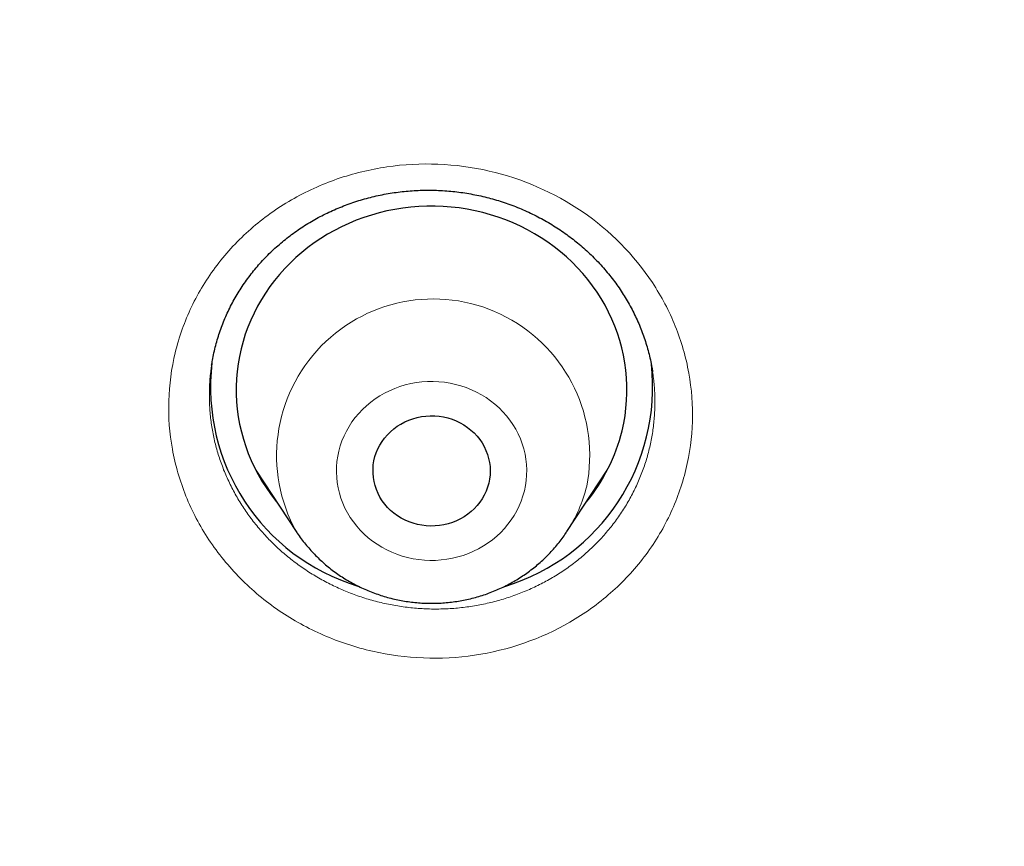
# Model space of a CAD drawing. Header units: millimetres. Extents: x 8 to 450, y 12 to 574.
# Tile 192 of 256: x 197.84 to 205.39, y 523.39 to 529.74. Entities that reach past the tile are written whole.
import ezdxf

# ---------------------------------------------------------------- set-up
doc = ezdxf.new("R2010")
doc.units = ezdxf.units.MM

msp = doc.modelspace()

# ---------------------------------------------------------------- linework, layer by layer
at = {"color": 7, "linetype": 'Continuous', "lineweight": 30}
for p, q in [((199.6489, 526.2791), (199.9586, 525.8089)), ((199.6823, 526.2285), (199.6719, 526.2386)), ((202.0359, 525.8089), (202.3457, 526.2791)), ((202.3162, 526.2259), (202.2997, 526.2094)), ((202.0359, 525.8089), (202.0339, 525.8059))]:
    msp.add_line(p, q, dxfattribs=at)
at = {"color": 252, "linetype": 'Continuous', "lineweight": 0}
msp.add_line((202.3155, 526.2248), (202.2992, 526.2085), dxfattribs=at)
at = {"color": 7, "linetype": 'Continuous', "lineweight": 30, "flags": 128}
for points in [[(202.4597, 526.583), (202.4722, 526.6401), (202.4823, 526.6976), (202.4897, 526.7554), (202.4947, 526.8135), (202.4971, 526.8717), (202.4969, 526.93), (202.4941, 526.9882), (202.4888, 527.0462), (202.481, 527.104), (202.4706, 527.1615), (202.4577, 527.2185), (202.4423, 527.2749), (202.4244, 527.3307), (202.4041, 527.3857), (202.3814, 527.4399), (202.3563, 527.4932), (202.3289, 527.5455), (202.2993, 527.5966), (202.2674, 527.6466), (202.2333, 527.6953), (202.1971, 527.7426), (202.1589, 527.7885), (202.1187, 527.8328), (202.0766, 527.8756), (202.0326, 527.9166), (201.9869, 527.956), (201.9394, 527.9935), (201.8904, 528.0292), (201.8398, 528.0629), (201.7878, 528.0946), (201.7345, 528.1243), (201.6799, 528.1518), (201.6241, 528.1773), (201.5672, 528.2005), (201.5094, 528.2215), (201.4507, 528.2403), (201.3912, 528.2568), (201.3311, 528.2709), (201.2704, 528.2827), (201.2092, 528.2921), (201.1476, 528.2991), (201.0858, 528.3038), (201.0239, 528.306), (200.9619, 528.3058), (200.8999, 528.3033), (200.8382, 528.2983), (200.7766, 528.2909), (200.7155, 528.2811), (200.6549, 528.269), (200.5948, 528.2545), (200.5355, 528.2378), (200.4769, 528.2187), (200.4192, 528.1973), (200.3625, 528.1738), (200.3069, 528.148), (200.2524, 528.1202), (200.1992, 528.0902), (200.1474, 528.0582), (200.0971, 528.0242), (200.0483, 527.9883), (200.0011, 527.9505), (199.9556, 527.9109), (199.9119, 527.8696), (199.87, 527.8266), (199.8301, 527.782), (199.7922, 527.7359), (199.7563, 527.6884), (199.7225, 527.6395), (199.6909, 527.5894), (199.6616, 527.5381), (199.6345, 527.4857), (199.6098, 527.4322), (199.5874, 527.3779), (199.5675, 527.3228), (199.5499, 527.2669), (199.5349, 527.2103), (199.5224, 527.1533), (199.5123, 527.0958), (199.5048, 527.038), (199.4999, 526.9799), (199.4975, 526.9217), (199.4977, 526.8634), (199.5005, 526.8052), (199.5058, 526.7471), (199.5136, 526.6894), (199.524, 526.6319), (199.5369, 526.5749), (199.5523, 526.5185), (199.5702, 526.4627), (199.5905, 526.4077), (199.6132, 526.3534), (199.6382, 526.3002), (199.6656, 526.2479), (199.6953, 526.1967), (199.7272, 526.1468), (199.7613, 526.0981), (199.7974, 526.0508), (199.8077, 526.0381)], [(201.436, 526.1801), (201.4272, 526.1492), (201.4159, 526.119), (201.4022, 526.0897), (201.3862, 526.0615), (201.368, 526.0344), (201.3476, 526.0088), (201.3252, 525.9847), (201.301, 525.9622), (201.275, 525.9415), (201.2474, 525.9227), (201.2184, 525.9059), (201.1881, 525.8913), (201.1568, 525.8788), (201.1245, 525.8686), (201.0915, 525.8607), (201.0579, 525.8552), (201.024, 525.8521), (200.99, 525.8514), (200.956, 525.8531), (200.9222, 525.8573), (200.8889, 525.8638), (200.8562, 525.8727), (200.8242, 525.8839), (200.7933, 525.8973), (200.7636, 525.9129), (200.7352, 525.9305), (200.7082, 525.9501), (200.683, 525.9716), (200.6595, 525.9948), (200.638, 526.0196), (200.6185, 526.0459), (200.6013, 526.0734), (200.5862, 526.1022), (200.5736, 526.1319), (200.5633, 526.1624), (200.5556, 526.1936), (200.5503, 526.2252), (200.5477, 526.2571), (200.5476, 526.2891), (200.5501, 526.321), (200.5551, 526.3527), (200.5627, 526.3839), (200.5727, 526.4144), (200.5852, 526.4442), (200.6001, 526.473), (200.6172, 526.5007), (200.6366, 526.527), (200.6579, 526.5519), (200.6813, 526.5752), (200.7064, 526.5968), (200.7332, 526.6166), (200.7615, 526.6344), (200.7912, 526.6501), (200.822, 526.6637), (200.8538, 526.675), (200.8865, 526.6841), (200.9198, 526.6908), (200.9536, 526.6951), (200.9876, 526.697), (201.0216, 526.6965), (201.0555, 526.6935), (201.0891, 526.6882), (201.1222, 526.6805), (201.1545, 526.6704), (201.1859, 526.6581), (201.2163, 526.6436), (201.2454, 526.627), (201.2731, 526.6084), (201.2992, 526.5878), (201.3236, 526.5655), (201.3461, 526.5414), (201.3666, 526.5159), (201.385, 526.4889), (201.4011, 526.4608), (201.415, 526.4315), (201.4265, 526.4014), (201.4355, 526.3705), (201.442, 526.3391), (201.4459, 526.3073), (201.4473, 526.2754), (201.4461, 526.2434), (201.4423, 526.2116), (201.436, 526.1801)]]:
    msp.add_lwpolyline(points, dxfattribs=at)
at = {"color": 252, "linetype": 'Continuous', "lineweight": 0, "flags": 128}
msp.add_lwpolyline([(200.2852, 526.427), (200.2768, 526.3871), (200.2709, 526.3467), (200.2676, 526.3062), (200.2669, 526.2655), (200.2687, 526.2249), (200.2731, 526.1844), (200.2801, 526.1442), (200.2895, 526.1045), (200.3015, 526.0654), (200.3158, 526.0271), (200.3326, 525.9896), (200.3517, 525.9531), (200.3731, 525.9177), (200.3967, 525.8836), (200.4224, 525.8508), (200.4501, 525.8196), (200.4797, 525.7899), (200.5111, 525.7619), (200.5443, 525.7358), (200.579, 525.7115), (200.6152, 525.6892), (200.6528, 525.669), (200.6916, 525.6508), (200.7314, 525.6349), (200.7722, 525.6212), (200.8137, 525.6099), (200.8559, 525.6008), (200.8986, 525.5941), (200.9417, 525.5898), (200.9849, 525.5879), (201.0282, 525.5884), (201.0714, 525.5914), (201.1143, 525.5967), (201.1568, 525.6044), (201.1988, 525.6145), (201.24, 525.6268), (201.2804, 525.6415), (201.3198, 525.6583), (201.358, 525.6774), (201.395, 525.6985), (201.4306, 525.7217), (201.4647, 525.7468), (201.4971, 525.7737), (201.5278, 525.8024), (201.5566, 525.8328), (201.5835, 525.8647), (201.6083, 525.898), (201.6309, 525.9327), (201.6513, 525.9686), (201.6694, 526.0055), (201.6852, 526.0434), (201.6985, 526.0821), (201.7094, 526.1215), (201.7178, 526.1614), (201.7237, 526.2017), (201.727, 526.2423), (201.7277, 526.2829), (201.7259, 526.3236), (201.7215, 526.3641), (201.7145, 526.4042), (201.7051, 526.4439), (201.6931, 526.483), (201.6787, 526.5214), (201.662, 526.5589), (201.6429, 526.5954), (201.6215, 526.6308), (201.5979, 526.6649), (201.5722, 526.6976), (201.5445, 526.7289), (201.5149, 526.7586), (201.4834, 526.7865), (201.4503, 526.8127), (201.4156, 526.837), (201.3793, 526.8592), (201.3418, 526.8795), (201.303, 526.8976), (201.2632, 526.9135), (201.2224, 526.9272), (201.1809, 526.9386), (201.1387, 526.9476), (201.096, 526.9543), (201.0529, 526.9586), (201.0097, 526.9605), (200.9664, 526.96), (200.9232, 526.9571), (200.8803, 526.9518), (200.8378, 526.9441), (200.7958, 526.934), (200.7546, 526.9216), (200.7142, 526.907), (200.6748, 526.8901), (200.6365, 526.8711), (200.5995, 526.8499), (200.564, 526.8268), (200.5299, 526.8017), (200.4974, 526.7747), (200.4668, 526.746), (200.438, 526.7157), (200.4111, 526.6838), (200.3863, 526.6504), (200.3637, 526.6157), (200.3433, 526.5799), (200.3251, 526.5429), (200.3094, 526.505), (200.296, 526.4663), (200.2852, 526.427)], dxfattribs=at)
at = {"color": 252, "linetype": 'Continuous', "lineweight": 0}
for centre, radius, start, end in [((201.0095, 526.3921), 1.2018, 348.74888, 209.01632), ((201.1085, 526.4214), 1.1114, 326.55753, 346.27027)]:
    msp.add_arc(centre, radius, start, end, dxfattribs=at)
at = {"color": 7, "linetype": 'Continuous', "lineweight": 30}
for centre, radius, start, end in [((200.8956, 526.9163), 1.595, 173.28419, 253.1184), ((201.0985, 526.9167), 1.5956, 286.76282, 6.34699), ((201.1257, 526.91), 1.3734, 320.58896, 346.22618)]:
    msp.add_arc(centre, radius, start, end, dxfattribs=at)
at = {"color": 252, "linetype": 'Continuous', "lineweight": 0}
for points, knots in [([(184.5066, 521.0871), (184.5203, 521.8644), (184.5487, 523.4763), (184.7774, 525.9152), (185.1474, 528.3956), (185.6682, 530.8524), (186.3338, 533.278), (187.1434, 535.6646), (188.094, 538.0049), (189.1828, 540.2913), (190.4063, 542.5168), (191.7607, 544.6744), (193.2417, 546.7572), (194.8446, 548.7587), (196.5645, 550.6725), (198.3958, 552.4928), (200.3329, 554.2137), (202.3696, 555.8298), (204.4995, 557.3361), (206.716, 558.7277), (209.012, 560.0005), (211.3803, 561.1502), (213.8135, 562.1733), (216.304, 563.0666), (218.8438, 563.8273), (221.425, 564.453), (224.0395, 564.9417), (226.6791, 565.2919), (229.3353, 565.5024), (232, 565.5727), (234.6647, 565.5024), (237.3209, 565.2919), (239.9605, 564.9417), (242.575, 564.453), (245.1562, 563.8273), (247.696, 563.0666), (250.1865, 562.1733), (252.6197, 561.1502), (254.988, 560.0005), (257.284, 558.7277), (259.5005, 557.3361), (261.6304, 555.8298), (263.6671, 554.2137), (265.6042, 552.4928), (267.4355, 550.6725), (269.1554, 548.7587), (270.7583, 546.7572), (272.2393, 544.6744), (273.5937, 542.5168), (274.8172, 540.2913), (275.906, 538.0049), (276.8566, 535.6646), (277.6662, 533.278), (278.3318, 530.8524), (278.8526, 528.3956), (279.2226, 525.9152), (279.4513, 523.4763), (279.4797, 521.8642), (279.4934, 521.0869)], [0, 0, 0, 0, 0.016672, 0.034573, 0.052474, 0.070375, 0.088276, 0.106177, 0.124078, 0.141979, 0.15988, 0.177781, 0.195682, 0.213583, 0.231484, 0.249385, 0.267286, 0.285187, 0.303088, 0.320989, 0.33889, 0.356791, 0.374692, 0.392593, 0.410494, 0.428395, 0.446296, 0.464197, 0.482098, 0.499999, 0.5179, 0.535801, 0.553702, 0.571603, 0.589504, 0.607405, 0.625306, 0.643207, 0.661109, 0.67901, 0.696911, 0.714812, 0.732713, 0.750614, 0.768515, 0.786416, 0.804317, 0.822218, 0.840119, 0.85802, 0.875921, 0.893822, 0.911723, 0.929624, 0.947525, 0.965426, 0.983327, 1, 1, 1, 1]), ([(202.95, 526.2858), (202.9205, 526.1641), (202.8787, 526.0473), (202.7716, 525.8231), (202.7055, 525.7147), (202.5528, 525.5141), (202.4669, 525.422), (202.2759, 525.2543), (202.1701, 525.1784), (201.8368, 524.9856), (201.5848, 524.8984), (201.0685, 524.8225), (200.7989, 524.8331), (200.4155, 524.9205), (200.2886, 524.9621), (200.0487, 525.0664), (199.935, 525.1291), (199.7201, 525.2754), (199.6193, 525.3593), (199.4392, 525.5411), (199.3587, 525.6398), (199.2173, 525.8534), (199.1586, 525.9652), (199.065, 526.1971), (199.0298, 526.3188), (198.9855, 526.5646), (198.9762, 526.6879), (198.9834, 526.9354), (199.0001, 527.0603), (199.0589, 527.3025), (199.1014, 527.4215), (199.209, 527.6461), (199.274, 527.7525), (199.4267, 527.9532), (199.5143, 528.0468), (199.7048, 528.2139), (199.8088, 528.2885), (200.0336, 528.4185), (200.1511, 528.4719), (200.396, 528.5567), (200.5248, 528.5881), (200.7844, 528.626), (200.915, 528.6329), (201.1778, 528.6224), (201.3104, 528.6047), (201.6938, 528.5169), (201.9399, 528.4097), (202.3669, 528.1183), (202.5523, 527.9312), (202.7618, 527.6144), (202.8216, 527.5007), (202.9152, 527.2679), (202.9498, 527.1483), (202.994, 526.9027), (203.0033, 526.7771), (202.996, 526.5302), (202.9796, 526.4076), (202.95, 526.2858)], [0, 0, 0, 0, 0.03125, 0.03125, 0.0625, 0.0625, 0.09375, 0.09375, 0.125, 0.125, 0.1875, 0.1875, 0.25, 0.25, 0.28125, 0.28125, 0.3125, 0.3125, 0.34375, 0.34375, 0.375, 0.375, 0.40625, 0.40625, 0.4375, 0.4375, 0.46875, 0.46875, 0.5, 0.5, 0.53125, 0.53125, 0.5625, 0.5625, 0.59375, 0.59375, 0.625, 0.625, 0.65625, 0.65625, 0.6875, 0.6875, 0.71875, 0.71875, 0.75, 0.75, 0.8125, 0.8125, 0.875, 0.875, 0.90625, 0.90625, 0.9375, 0.9375, 0.96875, 0.96875, 1, 1, 1, 1]), ([(199.3097, 527.0864), (199.3075, 527.0735), (199.299, 527.0251), (199.2925, 526.9397), (199.29, 526.8309), (199.2957, 526.7219), (199.309, 526.6135), (199.33, 526.5062), (199.3587, 526.4004), (199.395, 526.2964), (199.4385, 526.1946), (199.4891, 526.0958), (199.5464, 526.0005), (199.6106, 525.909), (199.6811, 525.8216), (199.7578, 525.7386), (199.8399, 525.6606), (199.9272, 525.588), (200.0195, 525.5212), (200.1164, 525.4603), (200.2174, 525.4055), (200.3218, 525.3571), (200.4292, 525.3155), (200.5392, 525.281), (200.6515, 525.2535), (200.7655, 525.233), (200.8804, 525.2198), (200.9957, 525.2138), (201.111, 525.2154), (201.2259, 525.2244), (201.34, 525.2405), (201.4524, 525.2639), (201.5626, 525.2942), (201.6701, 525.3317), (201.7748, 525.3761), (201.876, 525.427), (201.9733, 525.4842), (202.066, 525.5474), (202.1537, 525.6166), (202.2363, 525.6913), (202.3135, 525.7713), (202.3847, 525.8559), (202.4495, 525.9449), (202.5076, 526.0381), (202.559, 526.1351), (202.6033, 526.2353), (202.6409, 526.338), (202.6595, 526.4082), (202.6688, 526.4433)], [0, 0, 0, 0, 0.007933, 0.029904, 0.05195, 0.074021, 0.096067, 0.118038, 0.140029, 0.162094, 0.184186, 0.206252, 0.228242, 0.25025, 0.272334, 0.294442, 0.316526, 0.338534, 0.360549, 0.38264, 0.404756, 0.426847, 0.448863, 0.470874, 0.49296, 0.515072, 0.537158, 0.55917, 0.581167, 0.603239, 0.625337, 0.647409, 0.669407, 0.691388, 0.713444, 0.735525, 0.757581, 0.779562, 0.801532, 0.823578, 0.845648, 0.867694, 0.889664, 0.91168, 0.933773, 0.955891, 0.977983, 1, 1, 1, 1]), ([(202.6688, 526.4433), (202.6766, 526.4786), (202.6922, 526.5492), (202.7058, 526.657), (202.7125, 526.7656), (202.7109, 526.8743), (202.7045, 526.9643), (202.6957, 527.0176), (202.6927, 527.0351)], [0, 0, 0, 0, 0.181803, 0.364226, 0.54686, 0.729283, 0.911087, 1, 1, 1, 1]), ([(199.6835, 526.2267), (199.6821, 526.228), (199.6782, 526.2316), (199.6746, 526.2354), (199.6723, 526.2379)], [0, 0, 0, 0, 0.365943, 1, 1, 1, 1]), ([(204.9444, 521.7617), (204.9535, 521.8863), (204.9754, 522.008), (205.044, 522.2454), (205.0914, 522.3623), (205.2088, 522.5833), (205.2784, 522.6871), (205.4391, 522.8812), (205.531, 522.972), (205.828, 523.2122), (206.0622, 523.3359), (206.5591, 523.4878), (206.8269, 523.5175), (207.2197, 523.4882), (207.3518, 523.466), (207.6057, 523.3986), (207.7283, 523.3536), (207.9645, 523.2409), (208.0778, 523.173), (208.2855, 523.0202), (208.3812, 522.9346), (208.556, 522.7445), (208.6323, 522.6428), (208.7629, 522.4275), (208.8178, 522.3126), (208.9021, 522.0763), (208.9315, 521.9558), (208.9653, 521.7102), (208.9695, 521.5843), (208.9514, 521.3363), (208.9291, 521.2123), (208.8601, 520.9744), (208.8135, 520.8596), (208.6959, 520.6385), (208.625, 520.533), (208.4646, 520.3396), (208.3743, 520.2503), (208.174, 520.0884), (208.0669, 520.0181), (207.8393, 519.8979), (207.7174, 519.8476), (207.4675, 519.7715), (207.3398, 519.7453), (207.0787, 519.7165), (206.9449, 519.7143), (206.5522, 519.7439), (206.2916, 519.8133), (205.8221, 520.0377), (205.6083, 520.195), (205.3494, 520.477), (205.2716, 520.5804), (205.1408, 520.7965), (205.087, 520.9095), (205.0028, 521.1456), (204.9729, 521.2684), (204.9394, 521.5134), (204.9353, 521.637), (204.9444, 521.7617)], [0, 0, 0, 0, 0.03125, 0.03125, 0.0625, 0.0625, 0.09375, 0.09375, 0.125, 0.125, 0.1875, 0.1875, 0.25, 0.25, 0.28125, 0.28125, 0.3125, 0.3125, 0.34375, 0.34375, 0.375, 0.375, 0.40625, 0.40625, 0.4375, 0.4375, 0.46875, 0.46875, 0.5, 0.5, 0.53125, 0.53125, 0.5625, 0.5625, 0.59375, 0.59375, 0.625, 0.625, 0.65625, 0.65625, 0.6875, 0.6875, 0.71875, 0.71875, 0.75, 0.75, 0.8125, 0.8125, 0.875, 0.875, 0.90625, 0.90625, 0.9375, 0.9375, 0.96875, 0.96875, 1, 1, 1, 1])]:
    msp.add_open_spline(points, degree=3, knots=knots, dxfattribs=at)
msp.add_open_spline([(186.5014, 520.2302), (186.5014, 525.826), (188.8705, 537.0176), (198.9901, 551.2493), (214.1352, 560.7587), (232, 564.0979), (249.8648, 560.7587), (265.0099, 551.2493), (275.1295, 537.0176), (277.4986, 525.826), (277.4986, 520.2302)], degree=3, dxfattribs=at)
at = {"color": 7, "linetype": 'Continuous', "lineweight": 30}
for points, knots in [([(199.3091, 527.0865), (199.311, 527.0988), (199.3158, 527.1303), (199.3261, 527.1806), (199.3397, 527.2372), (199.3557, 527.2933), (199.3738, 527.3489), (199.3942, 527.4039), (199.4166, 527.4581), (199.4411, 527.5112), (199.4677, 527.5634), (199.4963, 527.6146), (199.5271, 527.665), (199.5598, 527.7142), (199.5945, 527.7623), (199.6311, 527.8092), (199.6695, 527.8548), (199.7096, 527.899), (199.7514, 527.9416), (199.7949, 527.9828), (199.84, 528.0225), (199.8866, 528.0605), (199.9348, 528.097), (199.9844, 528.1318), (200.0354, 528.1648), (200.0877, 528.1961), (200.1411, 528.2255), (200.1956, 528.253), (200.251, 528.2786), (200.3074, 528.3022), (200.3648, 528.3239), (200.4231, 528.3437), (200.4823, 528.3615), (200.5422, 528.3772), (200.6029, 528.391), (200.6639, 528.4026), (200.7252, 528.4121), (200.7868, 528.4195), (200.8486, 528.4248), (200.9107, 528.428), (200.973, 528.429), (201.0355, 528.4279), (201.0979, 528.4247), (201.1602, 528.4194), (201.2223, 528.4119), (201.2842, 528.4024), (201.3455, 528.3908), (201.406, 528.3772), (201.4658, 528.3616), (201.5251, 528.3439), (201.5841, 528.3241), (201.6425, 528.3022), (201.7002, 528.2784), (201.7571, 528.2526), (201.8129, 528.2249), (201.8674, 528.1955), (201.9206, 528.1644), (201.9723, 528.1317), (202.0224, 528.0974), (202.0713, 528.0613), (202.119, 528.0235), (202.1654, 527.9838), (202.2105, 527.9425), (202.2541, 527.8996), (202.2961, 527.8553), (202.3362, 527.8097), (202.3745, 527.763), (202.4107, 527.7152), (202.4449, 527.6665), (202.4771, 527.6167), (202.5076, 527.5656), (202.5363, 527.5132), (202.5629, 527.4598), (202.5874, 527.4058), (202.6096, 527.3513), (202.6297, 527.2962), (202.6476, 527.2403), (202.6635, 527.1838), (202.677, 527.1267), (202.6871, 527.0771), (202.6918, 527.0465), (202.6935, 527.0352)], [0, 0, 0, 0, 0.008245, 0.021194, 0.034059, 0.046922, 0.059827, 0.072773, 0.085704, 0.098561, 0.111327, 0.124221, 0.137086, 0.14995, 0.162839, 0.17573, 0.188596, 0.201438, 0.214264, 0.227078, 0.239883, 0.252685, 0.265487, 0.278293, 0.291107, 0.303934, 0.316702, 0.329439, 0.342142, 0.354842, 0.367566, 0.380312, 0.393052, 0.405803, 0.418599, 0.431373, 0.444066, 0.456705, 0.469409, 0.482092, 0.494786, 0.507513, 0.520257, 0.532957, 0.545702, 0.558479, 0.571203, 0.583805, 0.596372, 0.609009, 0.621721, 0.63449, 0.647296, 0.660116, 0.672926, 0.685702, 0.698423, 0.711069, 0.723636, 0.736237, 0.748939, 0.761713, 0.774539, 0.787398, 0.800267, 0.813124, 0.825943, 0.838707, 0.851397, 0.864046, 0.876827, 0.889728, 0.902647, 0.915495, 0.928226, 0.94099, 0.953824, 0.966668, 0.979542, 0.992471, 1, 1, 1, 1]), ([(199.9587, 525.8093), (199.9613, 525.8051), (199.9733, 525.7864), (199.9965, 525.7543), (200.0283, 525.7132), (200.0621, 525.6735), (200.0976, 525.6352), (200.1347, 525.5984), (200.1736, 525.5632), (200.2139, 525.5297), (200.2558, 525.4978), (200.299, 525.4678), (200.3436, 525.4395), (200.3895, 525.4132), (200.4364, 525.3887), (200.4845, 525.3663), (200.5335, 525.3459), (200.5835, 525.3275), (200.6342, 525.3112), (200.6856, 525.2971), (200.7376, 525.2852), (200.7901, 525.2754), (200.8431, 525.2678), (200.8963, 525.2625), (200.9497, 525.2593), (201.0033, 525.2585), (201.0568, 525.2598), (201.1102, 525.2635), (201.1635, 525.2693), (201.2164, 525.2774), (201.2689, 525.2877), (201.3209, 525.3002), (201.3723, 525.3148), (201.423, 525.3316), (201.4729, 525.3505), (201.5218, 525.3715), (201.5698, 525.3946), (201.6167, 525.4196), (201.6624, 525.4465), (201.7069, 525.4754), (201.75, 525.5061), (201.7916, 525.5385), (201.8318, 525.5727), (201.8703, 525.6085), (201.9072, 525.6459), (201.9424, 525.6848), (201.9758, 525.7251), (202.0064, 525.7654), (202.025, 525.7928), (202.0338, 525.8058)], [0, 0, 0, 0, 0.006128, 0.027538, 0.048968, 0.070418, 0.091889, 0.11338, 0.134893, 0.156427, 0.177981, 0.199556, 0.221151, 0.242765, 0.264397, 0.286047, 0.307714, 0.329396, 0.351093, 0.372803, 0.394525, 0.416258, 0.438, 0.459751, 0.481509, 0.503272, 0.52504, 0.54681, 0.568581, 0.590352, 0.612121, 0.633886, 0.655646, 0.677401, 0.699147, 0.720884, 0.74261, 0.764325, 0.786025, 0.807711, 0.829381, 0.851033, 0.872667, 0.894281, 0.915876, 0.937449, 0.959001, 0.980531, 1, 1, 1, 1])]:
    msp.add_open_spline(points, degree=3, knots=knots, dxfattribs=at)

doc.saveas('drawing.dxf')
